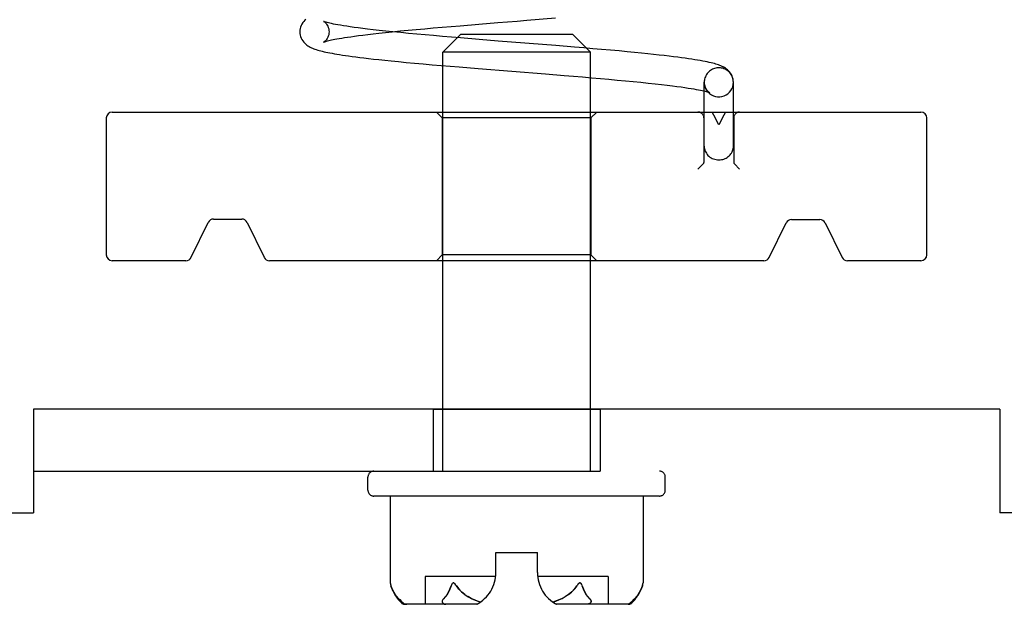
# Model space of a CAD drawing. Header units: inches. Extents: x 0 to 162, y 0 to 105.
# Tile 44 of 80: x 61.407 to 63.063, y 87.927 to 88.911. Entities that reach past the tile are written whole.
import ezdxf

# ---------------------------------------------------------------- set-up
doc = ezdxf.new("R2010")
doc.units = ezdxf.units.IN
doc.header["$LTSCALE"] = 8.904762
doc.header["$MEASUREMENT"] = 0
doc.linetypes.add('HIDDEN', pattern=[0.2, 0.1, -0.1])
doc.layers.get('0').update_dxf_attribs({"linetype": 'CONTINUOUS'})
doc.layers.add('DEFAULT_2', color=8, linetype='HIDDEN')
doc.layers.add('DIMENSIONS', color=7, linetype='CONTINUOUS')
doc.styles.get("Standard").update_dxf_attribs({"font": 'txt', "width": 0.8})
doc.dimstyles.new('DIMSTYLE_2', dxfattribs={"dimtxt": 0.809524, "dimasz": 0.952381, "dimexe": 0.18, "dimexo": 0.0625, "dimgap": 0.09, "dimtad": 0, "dimtih": 1, "dimtoh": 1, "dimdec": 3, "dimzin": 4, "dimdsep": 46, "dimtxsty": 'Standard', "dimblk": '_FILLED', "dimblk1": '_FILLED', "dimblk2": '_FILLED', "dimcen": 0.09, "dimadec": 0, "dimazin": 0, "dimtfac": 1, "dimtdec": 3, "dimtofl": 0, "dimtmove": 0, "dimatfit": 3, "dimldrblk": '_FILLED', "dimfxl": 0, "dimtolj": 1, "dimtzin": 4, "dimarcsym": 0})

# ---------------------------------------------------------------- blocks, each defined once
blk = doc.blocks.new('_FILLED')
at = {"color": 0, "linetype": 'ByBlock'}
blk.add_solid([(0, 0), (-1, 0.2), (-1, -0.2)], dxfattribs=at)
blk = doc.blocks.new('*D1')
at = {"layer": 'DIMENSIONS', "color": 2, "linetype": 'Continuous'}
for p, q in [((44.9585, 88.0779), (44.9585, 90.983)), ((64.3335, 88.0779), (64.3335, 90.983)), ((44.9585, 90.1259), (52.2984, 90.1259)), ((64.3335, 90.1259), (56.9936, 90.1259))]:
    blk.add_line(p, q, dxfattribs=at)
at = {"layer": 'DIMENSIONS', "color": 2, "linetype": 'Continuous', "xscale": 0.9523809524, "yscale": 0.9523809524, "zscale": 0.9523809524, "rotation": 180}
blk.add_blockref('_FILLED', (44.9585, 90.1259), dxfattribs=at)
at = {"layer": 'DIMENSIONS', "color": 2, "linetype": 'Continuous', "xscale": 0.9523809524, "yscale": 0.9523809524, "zscale": 0.9523809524}
blk.add_blockref('_FILLED', (64.3335, 90.1259), dxfattribs=at)
at = {"layer": 'DIMENSIONS', "color": 2, "linetype": 'Continuous', "width": 0.8}
blk.add_text('19.375', height=0.80952, dxfattribs=at).set_placement((52.7031, 89.7211))

msp = doc.modelspace()

# ---------------------------------------------------------------- linework, layer by layer
at = {"color": 7, "linetype": 'Continuous'}
for p, q in [((62.148, 88.9005), (62.1794, 88.9031)), ((62.1794, 88.9031), (62.2114, 88.9057)), ((62.1489, 88.8862), (62.143, 88.8803)), ((62.1489, 88.8862), (62.3369, 88.8862)), ((62.3369, 88.8862), (62.3605, 88.8627)), ((62.2118, 88.8747), (62.1798, 88.8773)), ((62.3086, 88.867), (62.2118, 88.8747)), ((62.1189, 88.7552), (62.1189, 88.8333)), ((62.1782, 88.8284), (62.2912, 88.8194)), ((62.3669, 88.7552), (62.3669, 88.8131)), ((62.6074, 88.7552), (62.6074, 88.8052)), ((62.5584, 88.7552), (62.5584, 88.7905)), ((61.5629, 88.7552), (62.9229, 88.7552)), ((61.5529, 88.7452), (61.5529, 88.5152)), ((62.9329, 88.5152), (62.9329, 88.7452)), ((61.6957, 88.5109), (61.7242, 88.5696)), ((61.7332, 88.5752), (61.7807, 88.5752)), ((61.7897, 88.5696), (61.8182, 88.5109)), ((62.6677, 88.5108), (62.6962, 88.5686)), ((62.7052, 88.5742), (62.7527, 88.5742)), ((62.7617, 88.5686), (62.7902, 88.5108)), ((61.6867, 88.5052), (61.5629, 88.5052)), ((62.6587, 88.5052), (61.8272, 88.5052)), ((62.1189, 88.2552), (62.1189, 88.5052)), ((62.3669, 88.2552), (62.3669, 88.5052)), ((62.9229, 88.5052), (62.7992, 88.5052)), ((61.4304, 88.2552), (61.4304, 88.0812)), ((63.0554, 88.2552), (61.4304, 88.2552)), ((63.0554, 88.2552), (63.0554, 88.0812)), ((60.8679, 88.0812), (61.4304, 88.0812)), ((63.6179, 88.0812), (63.0554, 88.0812))]:
    msp.add_line(p, q, dxfattribs=at)
at = {"color": 8, "linetype": 'HIDDEN'}
for p, q in [((62.1189, 88.8333), (62.1189, 88.8562)), ((62.3669, 88.8131), (62.3669, 88.8562)), ((62.1189, 88.5052), (62.1189, 88.7552)), ((62.3669, 88.5052), (62.3669, 88.7552)), ((62.1179, 88.7452), (62.1179, 88.5152)), ((62.3679, 88.7452), (62.3679, 88.5152)), ((62.1024, 88.2552), (62.1024, 88.1512)), ((62.1024, 88.2552), (62.3834, 88.2552)), ((62.1189, 88.1512), (62.1189, 88.2552)), ((62.3669, 88.1512), (62.3669, 88.2552)), ((62.3834, 88.2552), (62.3834, 88.1512)), ((61.9929, 88.1192), (61.9929, 88.1412)), ((62.4929, 88.1192), (62.4929, 88.1412)), ((62.2079, 87.9805), (62.2079, 88.0142)), ((62.2779, 87.9805), (62.2779, 88.0142)), ((62.0889, 87.9742), (62.0889, 87.9272)), ((62.2076, 87.9742), (62.0889, 87.9742)), ((62.3969, 87.9742), (62.2783, 87.9742)), ((62.3969, 87.9742), (62.3969, 87.9272)), ((62.1758, 87.9272), (62.0889, 87.9272)), ((62.3969, 87.9272), (62.31, 87.9272))]:
    msp.add_line(p, q, dxfattribs=at)
at = {"linetype": 'HIDDEN'}
msp.add_line((62.1024, 88.1512), (62.3834, 88.1512), dxfattribs=at)
at = {"color": 7, "linetype": 'Continuous'}
for points in [[(62.2114, 88.9057), (62.2438, 88.9083), (62.26, 88.9095), (62.3084, 88.9134)], [(61.8883, 88.9111), (61.8866, 88.9095), (61.8849, 88.9076), (61.8833, 88.9056), (61.8819, 88.9033), (61.8807, 88.9008), (61.8797, 88.8982), (61.879, 88.8955), (61.8786, 88.8927), (61.8784, 88.8902)], [(62.1798, 88.8773), (62.1485, 88.8798), (62.1332, 88.8811), (62.1181, 88.8824), (62.1033, 88.8837), (62.0889, 88.885), (62.0749, 88.8862), (62.0612, 88.8875), (62.048, 88.8888), (62.035, 88.8901), (62.0228, 88.8913), (62.0116, 88.8925), (62.0015, 88.8936), (61.9924, 88.8947), (61.9841, 88.8957), (61.9765, 88.8967), (61.9695, 88.8976), (61.9631, 88.8985), (61.9572, 88.8994), (61.9518, 88.9002), (61.9468, 88.9011), (61.9424, 88.9018), (61.9383, 88.9026), (61.9347, 88.9033), (61.9315, 88.904), (61.9288, 88.9046), (61.9264, 88.9052), (61.9243, 88.9057), (61.9226, 88.9062), (61.9212, 88.9066), (61.92, 88.907), (61.9192, 88.9073), (61.9186, 88.9075), (61.9183, 88.9077), (61.9183, 88.9077)], [(62.0336, 88.8902), (62.0473, 88.8916), (62.0606, 88.8928), (62.0742, 88.8941), (62.0883, 88.8954), (62.1027, 88.8967), (62.1175, 88.898), (62.1326, 88.8992), (62.148, 88.9005)], [(61.8784, 88.8902), (61.8786, 88.8876), (61.879, 88.8848), (61.8797, 88.8821), (61.8807, 88.8795), (61.8819, 88.8771), (61.8833, 88.8748), (61.8849, 88.8727), (61.8866, 88.8709), (61.8884, 88.8692), (61.8902, 88.8678), (61.892, 88.8665), (61.8939, 88.8653), (61.8958, 88.8643), (61.8977, 88.8634), (61.8997, 88.8625), (61.9017, 88.8617), (61.9038, 88.8609), (61.906, 88.8602), (61.9084, 88.8595), (61.9108, 88.8588), (61.9134, 88.8581), (61.9161, 88.8574), (61.919, 88.8567), (61.9221, 88.856), (61.9254, 88.8553), (61.9289, 88.8547), (61.9326, 88.854), (61.9365, 88.8533), (61.9407, 88.8525), (61.9452, 88.8518), (61.95, 88.8511), (61.955, 88.8503), (61.9604, 88.8496), (61.9662, 88.8488), (61.9724, 88.848), (61.979, 88.8471), (61.9861, 88.8463), (61.9938, 88.8454), (62.0022, 88.8444), (62.0113, 88.8434), (62.0212, 88.8424), (62.0321, 88.8413), (62.044, 88.8401), (62.0572, 88.8388), (62.0713, 88.8375), (62.0859, 88.8362), (62.1008, 88.8349), (62.1158, 88.8336), (62.131, 88.8323), (62.1465, 88.831), (62.1782, 88.8284)], [(62.6074, 88.8052), (62.6073, 88.8078), (62.6069, 88.8106), (62.6062, 88.8132), (62.6052, 88.8158), (62.604, 88.8183), (62.6026, 88.8206), (62.601, 88.8227), (62.5993, 88.8245), (62.5976, 88.8262), (62.5958, 88.8276), (62.594, 88.8289), (62.5922, 88.83), (62.5903, 88.831), (62.5885, 88.8319), (62.5865, 88.8328), (62.5845, 88.8336), (62.5825, 88.8344), (62.5803, 88.8351), (62.5779, 88.8358), (62.5754, 88.8366), (62.5727, 88.8373), (62.5698, 88.838), (62.5667, 88.8388), (62.5633, 88.8395), (62.5597, 88.8402), (62.5559, 88.841), (62.5518, 88.8417), (62.5473, 88.8425), (62.5426, 88.8433), (62.5376, 88.8441), (62.5322, 88.8449), (62.5265, 88.8457), (62.5204, 88.8465), (62.5139, 88.8474), (62.5069, 88.8483), (62.4993, 88.8492), (62.4912, 88.8501), (62.4826, 88.8511), (62.4733, 88.8521), (62.4634, 88.8532), (62.4528, 88.8543), (62.4413, 88.8554), (62.4288, 88.8566), (62.4151, 88.8579), (62.4006, 88.8592), (62.3859, 88.8605), (62.3709, 88.8618), (62.3557, 88.8631), (62.3402, 88.8644), (62.3086, 88.867)], [(62.2912, 88.8194), (62.3229, 88.8168), (62.3385, 88.8155), (62.3538, 88.8142), (62.3689, 88.8129), (62.3837, 88.8116), (62.3982, 88.8104), (62.4122, 88.8091), (62.4258, 88.8078), (62.439, 88.8065), (62.4518, 88.8053), (62.4641, 88.804), (62.4758, 88.8027), (62.4866, 88.8015), (62.4962, 88.8004), (62.5048, 88.7993), (62.5125, 88.7983), (62.5195, 88.7974), (62.5257, 88.7965), (62.5314, 88.7956), (62.5365, 88.7948), (62.541, 88.794), (62.5451, 88.7933), (62.5488, 88.7926), (62.5521, 88.7919), (62.555, 88.7913), (62.5576, 88.7907), (62.5599, 88.7902), (62.5618, 88.7896), (62.5635, 88.7892), (62.5648, 88.7888)], [(62.5648, 88.7888), (62.5659, 88.7884), (62.5667, 88.7881), (62.5673, 88.7879), (62.5676, 88.7877), (62.5676, 88.7877)]]:
    msp.add_lwpolyline(points, dxfattribs=at)
for centre, radius, start, end in [((62.5829, 88.8052), 0.0245, 222.2239, 360), ((61.5629, 88.7452), 0.01, 90, 180), ((62.9229, 88.7452), 0.01, 0, 90), ((61.7332, 88.5652), 0.01, 90, 154.0935), ((61.7807, 88.5652), 0.01, 25.9065, 90), ((62.7052, 88.5642), 0.01, 90, 153.7681), ((62.7527, 88.5642), 0.01, 26.2319, 90), ((61.5629, 88.5152), 0.01, 180, 270), ((61.6867, 88.5152), 0.01, 270, 334.0935), ((61.8272, 88.5152), 0.01, 205.9065, 270), ((62.6587, 88.5152), 0.01, 270, 333.7681), ((62.7992, 88.5152), 0.01, 206.2319, 270), ((62.9229, 88.5152), 0.01, 270, 360)]:
    msp.add_arc(centre, radius, start, end, dxfattribs=at)
at = {"color": 8, "linetype": 'HIDDEN'}
for centre, start, end in [((62.1476, 87.9805), 297.8819, 360), ((62.3382, 87.9805), 180, 242.1181)]:
    msp.add_arc(centre, 0.0603, start, end, dxfattribs=at)
at = {"layer": 'DEFAULT_2', "color": 8, "linetype": 'HIDDEN'}
for p, q in [((62.143, 88.8803), (62.1189, 88.8562)), ((62.3669, 88.8562), (62.1189, 88.8562)), ((62.3605, 88.8627), (62.3669, 88.8562)), ((62.5584, 88.7905), (62.5584, 88.8052)), ((62.1179, 88.7452), (62.1079, 88.7552)), ((62.3679, 88.7452), (62.3779, 88.7552)), ((62.5584, 88.6976), (62.5584, 88.7552)), ((62.6074, 88.6976), (62.6074, 88.7552)), ((62.3679, 88.7452), (62.1179, 88.7452)), ((62.5579, 88.7452), (62.5579, 88.6705)), ((62.5872, 88.7419), (62.5829, 88.7337)), ((62.6079, 88.7452), (62.6079, 88.6705)), ((62.5568, 88.668), (62.5479, 88.6592)), ((62.6091, 88.668), (62.6179, 88.6592)), ((62.1179, 88.5152), (62.1079, 88.5052)), ((62.3679, 88.5152), (62.1179, 88.5152)), ((62.3679, 88.5152), (62.3779, 88.5052)), ((62.4829, 88.1092), (62.0029, 88.1092)), ((62.0303, 88.1092), (62.0303, 87.9632)), ((62.4556, 88.1092), (62.4556, 87.9632)), ((62.2079, 88.0142), (62.2779, 88.0142)), ((62.0303, 87.9632), (62.0303, 87.9633)), ((62.0304, 87.9628), (62.0306, 87.9619)), ((62.0306, 87.962), (62.0309, 87.9609)), ((62.0309, 87.961), (62.0312, 87.9597)), ((62.0312, 87.9597), (62.0316, 87.9584)), ((62.1334, 87.9597), (62.133, 87.9584)), ((62.1407, 87.9597), (62.1398, 87.961)), ((62.1407, 87.9597), (62.1416, 87.9584)), ((62.3452, 87.9597), (62.3443, 87.9584)), ((62.3525, 87.9597), (62.3519, 87.961)), ((62.3524, 87.9597), (62.3529, 87.9584)), ((62.4547, 87.9597), (62.4543, 87.9584)), ((62.4547, 87.9597), (62.455, 87.961)), ((62.455, 87.9609), (62.4553, 87.962)), ((62.4553, 87.9619), (62.4555, 87.9628)), ((62.4555, 87.9627), (62.4556, 87.9633)), ((62.4556, 87.9632), (62.4556, 87.9633)), ((62.4556, 87.9633), (62.4556, 87.9633)), ((62.1758, 87.9272), (62.0556, 87.9272)), ((62.4303, 87.9272), (62.31, 87.9272)), ((62.4396, 87.9351), (62.4364, 87.9321))]:
    msp.add_line(p, q, dxfattribs=at)
at = {"layer": 'DEFAULT_2', "linetype": 'HIDDEN'}
msp.add_line((61.4304, 88.1512), (63.0554, 88.1512), dxfattribs=at)
at = {"layer": 'DEFAULT_2', "color": 8, "linetype": 'HIDDEN'}
for points in [[(61.9183, 88.9077), (61.9183, 88.9077), (61.9185, 88.9076), (61.9189, 88.9073), (61.9196, 88.9068), (61.9204, 88.9062), (61.9214, 88.9053), (61.9224, 88.9042), (61.9234, 88.9029), (61.9244, 88.9013), (61.9254, 88.8995), (61.9262, 88.8974), (61.9269, 88.8951), (61.9273, 88.8926), (61.9274, 88.8902)], [(61.9183, 88.8727), (61.9183, 88.8727), (61.9183, 88.8727), (61.9186, 88.8728), (61.9191, 88.873), (61.9198, 88.8733), (61.9207, 88.8736), (61.9219, 88.874), (61.9234, 88.8744), (61.925, 88.8749), (61.9269, 88.8753), (61.9291, 88.8759), (61.9315, 88.8764), (61.9342, 88.877), (61.9373, 88.8776), (61.9407, 88.8783), (61.9445, 88.8789), (61.9488, 88.8797), (61.9534, 88.8804), (61.9585, 88.8812), (61.9641, 88.882), (61.9702, 88.8829), (61.977, 88.8838), (61.9844, 88.8847), (61.9925, 88.8857), (62.0014, 88.8867), (62.0113, 88.8878), (62.0223, 88.889), (62.0336, 88.8902)], [(61.9274, 88.8902), (61.9273, 88.8878), (61.9269, 88.8853), (61.9262, 88.883), (61.9254, 88.8809), (61.9244, 88.8791), (61.9234, 88.8775), (61.9224, 88.8762), (61.9213, 88.8751), (61.9204, 88.8742), (61.9196, 88.8736), (61.9189, 88.8731), (61.9185, 88.8728), (61.9183, 88.8727)], [(62.5676, 88.7877), (62.5676, 88.7877), (62.5674, 88.7878), (62.567, 88.7881), (62.5663, 88.7886), (62.5655, 88.7892), (62.5646, 88.7901), (62.5635, 88.7912), (62.5625, 88.7925), (62.5615, 88.7941), (62.5605, 88.7959), (62.5597, 88.798), (62.559, 88.8003), (62.5586, 88.8028), (62.5584, 88.8052)], [(62.5725, 88.7541), (62.5724, 88.7543), (62.5724, 88.7545), (62.5724, 88.7547), (62.5725, 88.7548), (62.5727, 88.755), (62.5729, 88.7551), (62.5732, 88.7552), (62.5735, 88.7552), (62.574, 88.7552)], [(62.5829, 88.7337), (62.5787, 88.7419), (62.5766, 88.746), (62.5745, 88.7501), (62.5725, 88.7541)], [(62.5934, 88.7541), (62.5914, 88.7501), (62.5893, 88.746), (62.5872, 88.7419)], [(62.5919, 88.7552), (62.5924, 88.7552), (62.5927, 88.7552), (62.593, 88.7551), (62.5932, 88.755), (62.5934, 88.7549), (62.5935, 88.7547), (62.5935, 88.7545), (62.5935, 88.7543), (62.5934, 88.7541)], [(62.5584, 88.6976), (62.5585, 88.6956), (62.5588, 88.6935), (62.5593, 88.6915), (62.56, 88.6895), (62.5609, 88.6876), (62.562, 88.6858), (62.5633, 88.684), (62.5647, 88.6824), (62.5663, 88.6809), (62.568, 88.6795), (62.5699, 88.6783), (62.5719, 88.6772), (62.574, 88.6764), (62.5762, 88.6757), (62.5784, 88.6752), (62.5807, 88.6749), (62.5829, 88.6748)], [(62.5829, 88.6748), (62.5851, 88.6749), (62.5873, 88.6752), (62.5894, 88.6756), (62.5915, 88.6762), (62.5934, 88.677), (62.5954, 88.6779), (62.5972, 88.679), (62.5989, 88.6803), (62.6004, 88.6816), (62.6018, 88.6831), (62.6031, 88.6847), (62.6043, 88.6863), (62.6052, 88.6881), (62.606, 88.6899), (62.6066, 88.6918), (62.6071, 88.6937), (62.6074, 88.6957), (62.6074, 88.6976)], [(62.5568, 88.668), (62.5572, 88.6685), (62.5575, 88.669), (62.5578, 88.6695), (62.5579, 88.67), (62.5579, 88.6705)], [(62.6079, 88.6705), (62.608, 88.67), (62.6081, 88.6695), (62.6084, 88.669), (62.6087, 88.6685), (62.6091, 88.668)], [(62.0303, 87.9633), (62.0303, 87.9633), (62.0304, 87.9627)], [(62.0316, 87.9584), (62.0338, 87.9527), (62.0362, 87.9478), (62.0387, 87.9437)], [(62.0441, 87.9372), (62.0413, 87.9403), (62.0387, 87.9437), (62.0362, 87.9478), (62.0338, 87.9527), (62.0316, 87.9584)], [(62.133, 87.9584), (62.1308, 87.9527), (62.1284, 87.9478), (62.1259, 87.9437), (62.1233, 87.9403)], [(62.1259, 87.9437), (62.1284, 87.9478), (62.1308, 87.9527), (62.133, 87.9584)], [(62.1399, 87.9609), (62.139, 87.9619), (62.1381, 87.9627), (62.1372, 87.9632), (62.1362, 87.9633), (62.1354, 87.9628), (62.1346, 87.962), (62.134, 87.961), (62.1334, 87.9597)], [(62.134, 87.9609), (62.1346, 87.9619), (62.1353, 87.9627), (62.1361, 87.9632), (62.137, 87.9633), (62.138, 87.9628), (62.1389, 87.962), (62.1398, 87.961)], [(62.1416, 87.9584), (62.1456, 87.953), (62.1503, 87.9482), (62.1556, 87.9439), (62.1614, 87.94), (62.1678, 87.9366), (62.1747, 87.9336), (62.182, 87.931)], [(62.1558, 87.9437), (62.1506, 87.9479), (62.1458, 87.9528), (62.1416, 87.9584)], [(62.3443, 87.9584), (62.3403, 87.953), (62.3356, 87.9482), (62.3303, 87.9439), (62.3245, 87.94), (62.3181, 87.9366), (62.3112, 87.9336), (62.3039, 87.931)], [(62.3301, 87.9437), (62.3353, 87.9479), (62.3401, 87.9528), (62.3443, 87.9584)], [(62.3519, 87.9609), (62.3513, 87.9619), (62.3506, 87.9627), (62.3498, 87.9632), (62.3489, 87.9633), (62.3479, 87.9628), (62.347, 87.962), (62.3461, 87.961), (62.3451, 87.9597)], [(62.346, 87.9609), (62.3469, 87.9619), (62.3478, 87.9627), (62.3487, 87.9632), (62.3497, 87.9633), (62.3505, 87.9628), (62.3513, 87.962), (62.3519, 87.961)], [(62.3529, 87.9584), (62.3551, 87.9527), (62.3575, 87.9478), (62.36, 87.9437)], [(62.3664, 87.9361), (62.3626, 87.9403), (62.36, 87.9437), (62.3575, 87.9478), (62.3551, 87.9527), (62.3529, 87.9584)], [(62.4543, 87.9584), (62.4521, 87.9527), (62.4497, 87.9478), (62.4472, 87.9437), (62.4446, 87.9403), (62.4418, 87.9372)], [(62.4472, 87.9437), (62.4497, 87.9478), (62.4521, 87.9527), (62.4543, 87.9584)], [(62.0441, 87.9372), (62.0452, 87.9361), (62.0463, 87.9351), (62.0494, 87.9321)], [(62.1233, 87.9403), (62.1195, 87.9361), (62.1187, 87.9351), (62.1181, 87.9341), (62.1178, 87.9331), (62.1176, 87.9321), (62.1178, 87.9311), (62.1183, 87.9301)], [(62.182, 87.931), (62.177, 87.9327), (62.1718, 87.9348), (62.1666, 87.9372), (62.1612, 87.9401)], [(62.3039, 87.931), (62.3089, 87.9327), (62.3141, 87.9348), (62.3193, 87.9372), (62.3247, 87.9401)], [(62.3676, 87.9301), (62.3681, 87.9311), (62.3683, 87.9321), (62.3681, 87.9331), (62.3678, 87.9341), (62.3672, 87.9351), (62.3664, 87.9362)], [(62.4418, 87.9372), (62.4407, 87.9361), (62.4396, 87.9351)], [(62.0494, 87.9321), (62.0505, 87.9311), (62.0515, 87.9301)], [(62.0515, 87.9301), (62.0534, 87.9285), (62.0557, 87.9276), (62.0582, 87.9272)], [(62.1183, 87.9301), (62.1199, 87.9285), (62.1218, 87.9276), (62.1237, 87.9272)], [(62.3671, 87.9351), (62.3677, 87.9341), (62.3681, 87.9332), (62.3683, 87.9322), (62.3682, 87.9312), (62.3677, 87.9303), (62.3668, 87.9293), (62.3655, 87.9286), (62.364, 87.928), (62.3623, 87.9277), (62.3606, 87.9274), (62.3588, 87.9273), (62.3569, 87.9272)], [(62.3676, 87.9301), (62.366, 87.9285), (62.3641, 87.9276), (62.3621, 87.9272)], [(62.4344, 87.9301), (62.4325, 87.9285), (62.4302, 87.9276), (62.4277, 87.9272)], [(62.4364, 87.9321), (62.4354, 87.9311), (62.4344, 87.9301)]]:
    msp.add_lwpolyline(points, dxfattribs=at)
for centre, radius, start, end in [((62.5829, 88.8052), 0.0245, 0, 222.2239), ((62.5479, 88.7452), 0.01, 0, 90), ((62.6179, 88.7452), 0.01, 90, 180), ((62.0029, 88.1412), 0.01, 90, 180), ((62.4829, 88.1412), 0.01, 0, 90), ((62.0029, 88.1192), 0.01, 180, 270), ((62.4829, 88.1192), 0.01, 270, 360), ((62.0955, 87.9776), 0.0668, 192.4116, 225.3027), ((62.3903, 87.9776), 0.0668, 314.6973, 347.5884), ((62.0556, 87.9372), 0.01, 225.3027, 270), ((62.1476, 87.9805), 0.0603, 297.8819, 304.7628), ((62.3382, 87.9805), 0.0603, 235.2372, 242.1181), ((62.4303, 87.9372), 0.01, 270, 314.6973)]:
    msp.add_arc(centre, radius, start, end, dxfattribs=at)

# ---------------------------------------------------------------- dimensions: what is measured, and where the dimension line sits
at = {"layer": 'DIMENSIONS', "color": 2, "linetype": 'Continuous'}
dim = msp.add_linear_dim(base=(44.9585, 90.1259), p1=(64.3335, 88.0779), p2=(44.9585, 88.0779), angle=180, dimstyle='DIMSTYLE_2', dxfattribs=at)
dim.commit()
dim.dimension.update_dxf_attribs({"geometry": '*D1', "text_midpoint": (54.646, 90.1259), "dimtype": 160})

doc.saveas('drawing.dxf')
